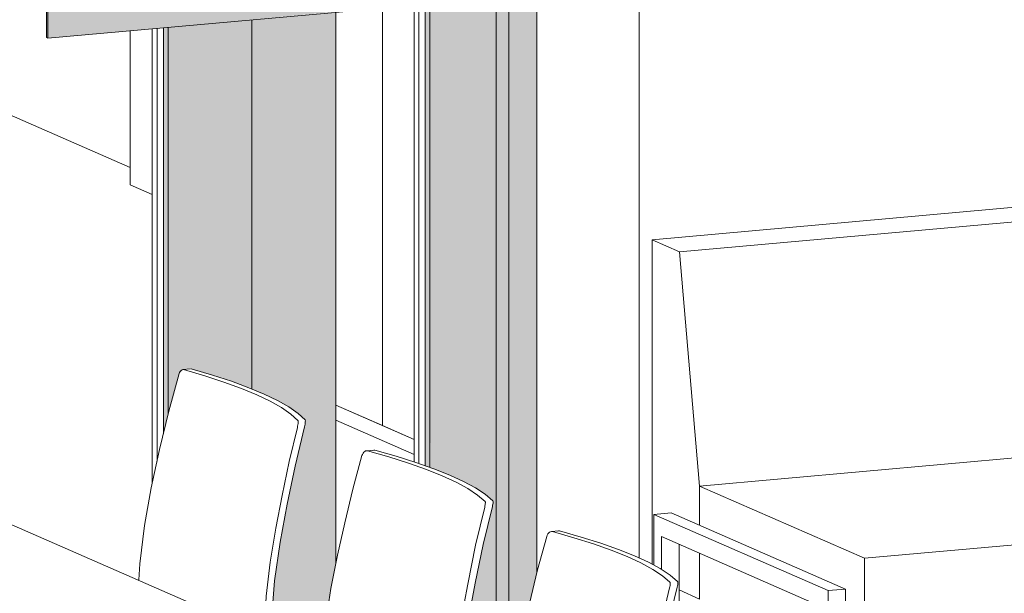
# Model space of a CAD drawing. Header units: millimetres. Extents: x -2180 to 91692, y -6418 to 21859.
# Tile 239 of 256: x 70905 to 72189, y -2552 to -1804. Entities that reach past the tile are written whole.
import ezdxf

# ---------------------------------------------------------------- set-up
doc = ezdxf.new("R2010")
doc.units = ezdxf.units.MM
for name, color, linetype, lineweight in [('AS_Standard_moobel', 7, 'Continuous', 9), ('Chair', 7, 'Continuous', 9), ('Doors', 7, 'Continuous', 9), ('Furniture', 7, 'Continuous', 9), ('Generic Models', 7, 'Continuous', 9), ('Walls', 7, 'Continuous', 9)]:
    doc.layers.add(name, color=color, linetype=linetype, lineweight=lineweight)
for name, color, linetype, lineweight, true_color in [('Doors-10', 9, 'Continuous', 9, 0x808080), ('Doors-4', 7, 'Continuous', 9, 0xc18479), ('Generic Models-11', 7, 'Continuous', 9, 0x646464), ('Walls-5', 9, 'Continuous', 9, 0x808080)]:
    doc.layers.add(name, color=color, linetype=linetype, lineweight=lineweight, true_color=true_color)

# ---------------------------------------------------------------- blocks, each defined once
blk = doc.blocks.new('SMA_D02_ 2-poolne - SU-P-02 - 1500x2100-1932010-3D-kunsti lähteülesanne')
at = {"layer": 'Doors-4'}
for points in [[(13266.4, -2732.2), (13267.5, -2716.5), (13267.5, -1419.3), (13253, -1420.6), (13253, -1481.6), (13250.9, -1481.8), (13250.9, -1578.7), (13253, -1579.6), (13253, -1775.7), (13250.9, -1775.8), (13250.9, -2725.5), (13265.8, -2732)], [(13267.5, -2719.4), (13271.3, -2683.7), (13280.5, -2629.3), (13294.3, -2565.3), (13303.9, -2521.5), (13303.9, -1416), (13267.5, -1419.8), (13267.5, -2716.5)]]:
    blk.add_hatch(color=256, dxfattribs=at).paths.add_polyline_path(points, flags=0)
h = blk.add_hatch(color=256, dxfattribs=at)
h.paths.add_polyline_path([(13236.4, -2432.1), (13237.3, -2432.5), (13236.5, -2432.1)], flags=0)
h.paths.add_polyline_path([(13226.1, -2727.7), (13250.9, -2724.5), (13250.9, -1775.8), (13164.4, -1783.6), (13165.2, -2388.1), (13192.2, -2398.8), (13223.8, -2414.5), (13237.6, -2423.8), (13245.8, -2431.2), (13246.7, -2432.1), (13246.4, -2436.1), (13245.2, -2441.2), (13230.9, -2502), (13213.7, -2591), (13206.5, -2640.3), (13202.3, -2690.4), (13202.3, -2717.3), (13224.3, -2726.9)], flags=0)
h.paths.add_polyline_path([(12992.2, -2326.6), (12993.2, -2327.1), (12992.2, -2326.6)], flags=0)
h.paths.add_polyline_path([(13024.7, -2639.7), (13025.7, -2622.2), (13031.1, -2572.7), (13039.4, -2524), (13041.5, -2513.1), (13041.5, -1794.7), (12932.3, -1804.6), (12932.3, -2285.5), (12965.8, -2300.6), (12982.9, -2310.8), (12993.4, -2318.3), (13000.8, -2325.8), (13001.9, -2326.6), (13001.6, -2331.3), (13000.3, -2336.7), (12986.6, -2395.3), (12969.2, -2485.2), (12961.9, -2535.6), (12957.9, -2599.9), (12958, -2610.6), (13024.6, -2639.7)], flags=0)
h.paths.add_polyline_path([(12932.3, -1607.5), (13041.5, -1597.6), (13041.5, -1500.7), (12932.3, -1510.5), (12932.3, -1598.6)], flags=0)
h.paths.add_polyline_path([(13164.4, -1586.5), (13250.9, -1578.7), (13250.9, -1481.8), (13164.4, -1489.6), (13164.4, -1566.9)], flags=0)
h = blk.add_hatch(color=256, dxfattribs=at)
h.paths.add_polyline_path([(13164.4, -2387.8), (13164.4, -1783.6), (13158.2, -1784.2), (13158.2, -2385.6), (13159.8, -2386.2)], flags=0)
h.paths.add_polyline_path([(13158.2, -1587.1), (13164.4, -1586.5), (13164.4, -1489.6), (13158.2, -1490.2), (13158.2, -1566.9)], flags=0)
h = blk.add_hatch(color=256, dxfattribs=at)
h.paths.add_polyline_path([(12072.3, -2831.7), (12259.7, -2814.8), (12259.7, -2766.8), (12065.1, -2681.8), (12065.9, -2809.6), (12069, -2820)], flags=0)
h.paths.add_polyline_path([(12823, -2317.9), (12830.6, -2290), (12837.3, -2265.4), (12843.2, -2260.3), (12853.2, -2259.4), (12910.1, -2277.2), (12932.3, -2284.8), (12932.3, -1804.6), (12823, -1814.4), (12823, -2317.4)], flags=0)
h.paths.add_polyline_path([(12823, -1617.3), (12932.3, -1607.5), (12932.3, -1510.5), (12823, -1520.4), (12823, -1598.6)], flags=0)
h = blk.add_hatch(color=256, dxfattribs=at)
h.paths.add_polyline_path([(12816.8, -2343.9), (12823, -2314.6), (12823, -1814.4), (12816.8, -1815), (12816.8, -2339.5)], flags=0)
h.paths.add_polyline_path([(12816.8, -1617.9), (12823, -1617.3), (12823, -1520.4), (12816.8, -1520.9), (12816.8, -1598.6)], flags=0)
at = {"layer": 'Doors'}
for p, q in [((13267.5, -1419.8), (13267.5, -2719.4)), ((13303.9, -2525.3), (13303.9, -1416)), ((13158.2, -2385.6), (13158.2, -1784.2)), ((13164.4, -1783.6), (13164.4, -2387.8)), ((13250.9, -2725.5), (13250.9, -1775.8)), ((13041.5, -2513.1), (13041.5, -1794.7)), ((12932.3, -1804.6), (12932.3, -2285.5)), ((12932.3, -2285.5), (12932.3, -1804.6)), ((12816.8, -2343.9), (12816.8, -1815)), ((12823, -1814.4), (12823, -2317.9))]:
    blk.add_line(p, q, dxfattribs=at)
at = {"layer": 'Doors-10'}
for p, q in [((13143.7, -2380.6), (13143.7, -1785.5)), ((13150, -1784.9), (13150, -2382.7)), ((12802.3, -2407.7), (12802.3, -1816.3)), ((12808.5, -1815.7), (12808.5, -2379.7))]:
    blk.add_line(p, q, dxfattribs=at)
blk = doc.blocks.new('zeeta_2A - zeeta_3d_2A_dwg_ZED2A-1129531-3D-kunsti lähteülesanne')
at = {"layer": 'AS_Standard_moobel'}
for p, q in [((14592.2, -1988.7), (13454.1, -2091.2)), ((13490.1, -2106.9), (14549, -2011.5)), ((13454.1, -2091.2), (13490.1, -2106.9)), ((13454.1, -2514), (13454.1, -2091.2)), ((13490.1, -2106.9), (13516.1, -2412.4)), ((13516.1, -2412.4), (14517.7, -2322.1)), ((13516.1, -2412.4), (14517.7, -2322.1)), ((13516.1, -2412.4), (13516.1, -2463.3)), ((13731.2, -2506.3), (13516.1, -2412.4)), ((13516.1, -2412.4), (13516.1, -2463.3)), ((13456.2, -2449.1), (13478.9, -2447.1)), ((13456.2, -2515.1), (13456.2, -2449.1)), ((13456.2, -2449.1), (13683.6, -2548.5)), ((13706.4, -2546.4), (13478.9, -2447.1)), ((14269.6, -2457.8), (13731.2, -2506.3)), ((13673.3, -2568.5), (13466.5, -2478.1)), ((13466.5, -2478.1), (13466.5, -2520.9)), ((13489.3, -2824), (13489.3, -2488.1)), ((13516.1, -2499.8), (13516.1, -2559.4)), ((13516.1, -2499.8), (13516.1, -2559.4)), ((13731.2, -2638.6), (13731.2, -2506.3)), ((13489.3, -2572.1), (13489.3, -2547.6)), ((13489.3, -2547.6), (13516.1, -2559.4)), ((13683.6, -2548.5), (13706.4, -2546.4)), ((13683.6, -2548.5), (13683.6, -2613.6)), ((13706.4, -2623.9), (13706.4, -2546.4))]:
    blk.add_line(p, q, dxfattribs=at)
blk = doc.blocks.new('zeeta_2A - zeeta_3d_2A_dwg-1129527-3D-kunsti lähteülesanne')
blk.add_blockref('zeeta_2A - zeeta_3d_2A_dwg_ZED2A-1129531-3D-kunsti lähteülesanne', (0, 0))
blk = doc.blocks.new('zeeta_2A - zeeta_2A-1129539-3D-kunsti lähteülesanne')
blk.add_blockref('zeeta_2A - zeeta_3d_2A_dwg-1129527-3D-kunsti lähteülesanne', (0, 0))
blk = doc.blocks.new('laud_1800x900 - laud_1800x900-1235937-3D-kunsti lähteülesanne')
at = {"layer": 'Furniture'}
blk.add_line((12351.3, -2345.6), (13095.7, -2670.8), dxfattribs=at)
blk = doc.blocks.new('Furniture_Chairs_Great-Openings_Sparkeology-SLY_Chair - Standard-V184-3D-kunsti lähteülesanne')
at = {"layer": 'Chair'}
blk.add_line((13332.2, -2470.6), (13322.9, -2471.4), dxfattribs=at)
for points in [[(13316.8, -2477.7, 0), (13304.8, -2521.5, 0), (13294.3, -2565.3, 0), (13284.8, -2607.6, 0), (13276.1, -2651, 0), (13269.6, -2694.6, 0), (13265.8, -2738.5, 0), (13265.5, -2745, 0)], [(13324.1, -2471.5, 0), (13322.9, -2471.4, 0), (13321.7, -2471.7, 0), (13320.5, -2472.4, 0), (13319.3, -2473.3, 0), (13318.3, -2474.6, 0), (13317.5, -2476.1, 0), (13316.8, -2477.7, 0)], [(13477.4, -2537.3, 0), (13467.5, -2529.1, 0), (13454.9, -2520.7, 0), (13439.5, -2512.4, 0), (13421.5, -2504.1, 0), (13400.8, -2495.8, 0), (13377.6, -2487.6, 0), (13352, -2479.5, 0), (13324.1, -2471.5, 0)], [(13331, -2470.9, 0), (13332.3, -2470.6, 0), (13333.4, -2470.7, 0)], [(13333.4, -2470.7, 0), (13361.5, -2478.6, 0), (13387.2, -2486.7, 0), (13410.5, -2494.9, 0), (13431.3, -2503.2, 0), (13449.4, -2511.5, 0), (13464.8, -2519.8, 0), (13477.5, -2528.2, 0), (13487.4, -2536.4, 0)], [(13476.9, -2544.8, 0), (13477.2, -2543.3, 0), (13477.5, -2541.9, 0), (13477.7, -2540.6, 0), (13477.8, -2539.5, 0), (13477.8, -2538.5, 0), (13477.6, -2537.8, 0), (13477.4, -2537.3, 0)], [(13487.4, -2536.4, 0), (13487.7, -2536.9, 0), (13487.8, -2537.6, 0), (13487.8, -2538.6, 0), (13487.7, -2539.7, 0), (13487.5, -2541, 0), (13487.2, -2542.4, 0), (13486.9, -2543.9, 0)], [(13433.5, -2817.7, 0), (13434, -2796.5, 0), (13438.1, -2745.6, 0), (13445.3, -2695.9, 0), (13454.7, -2645.2, 0), (13464.9, -2594.7, 0), (13476.9, -2544.8, 0)], [(13486.9, -2543.9, 0), (13474.7, -2593.8, 0), (13464.4, -2644.2, 0), (13454.9, -2695, 0), (13447.6, -2744.7, 0), (13443.3, -2795.7, 0), (13442.7, -2821.8, 0)]]:
    blk.add_polyline3d(points, dxfattribs=at)
blk = doc.blocks.new('Furniture_Chairs_Great-Openings_Sparkeology-SLY_Chair - Standard-V185-3D-kunsti lähteülesanne')
at = {"layer": 'Chair'}
blk.add_line((13091.2, -2365.3), (13081.8, -2366.1), dxfattribs=at)
for points in [[(13075.8, -2372.5, 0), (13063.8, -2416.2, 0), (13053.3, -2460, 0), (13043.7, -2502.3, 0), (13035.1, -2545.7, 0), (13028.6, -2589.3, 0), (13024.8, -2633.2, 0), (13024.5, -2639.7, 0)], [(13083, -2366.2, 0), (13081.9, -2366.1, 0), (13080.6, -2366.4, 0), (13079.4, -2367.1, 0), (13078.3, -2368, 0), (13077.3, -2369.3, 0), (13076.4, -2370.8, 0), (13075.8, -2372.5, 0)], [(13236.4, -2432.1, 0), (13226.5, -2423.8, 0), (13213.9, -2415.4, 0), (13198.5, -2407.1, 0), (13180.5, -2398.8, 0), (13159.8, -2390.5, 0), (13136.6, -2382.3, 0), (13111, -2374.2, 0), (13083, -2366.2, 0)], [(13090, -2365.6, 0), (13091.2, -2365.3, 0), (13092.4, -2365.4, 0)], [(13092.4, -2365.4, 0), (13120.4, -2373.3, 0), (13146.2, -2381.4, 0), (13169.5, -2389.6, 0), (13190.2, -2397.9, 0), (13208.3, -2406.2, 0), (13223.8, -2414.5, 0), (13236.5, -2422.9, 0), (13246.4, -2431.2, 0)], [(13192.4, -2712.4, 0), (13192.9, -2691.3, 0), (13197.1, -2640.3, 0), (13204.2, -2590.6, 0), (13213.7, -2539.9, 0), (13223.9, -2489.4, 0), (13235.8, -2439.5, 0)], [(13245.8, -2438.6, 0), (13233.7, -2488.5, 0), (13223.4, -2538.9, 0), (13213.8, -2589.8, 0), (13206.5, -2639.4, 0), (13202.3, -2690.4, 0), (13201.7, -2716.5, 0)], [(13235.8, -2439.5, 0), (13236.2, -2438.1, 0), (13236.5, -2436.6, 0), (13236.6, -2435.3, 0), (13236.7, -2434.2, 0), (13236.7, -2433.2, 0), (13236.6, -2432.5, 0), (13236.4, -2432.1, 0)], [(13246.4, -2431.2, 0), (13246.6, -2431.6, 0), (13246.7, -2432.3, 0), (13246.7, -2433.3, 0), (13246.7, -2434.4, 0), (13246.5, -2435.7, 0), (13246.2, -2437.2, 0), (13245.8, -2438.6, 0)]]:
    blk.add_polyline3d(points, dxfattribs=at)
blk = doc.blocks.new('Furniture_Chairs_Great-Openings_Sparkeology-SLY_Chair - Standard-V186-3D-kunsti lähteülesanne')
at = {"layer": 'Chair'}
for q in [(12842.2, -2260.3), (12852.3, -2259.4)]:
    blk.add_line((12852.2, -2259.4), q, dxfattribs=at)
for points in [[(12853.2, -2259.4, 0), (12880.7, -2267.5, 0), (12905.7, -2275.6, 0), (12928.4, -2283.9, 0), (12948.4, -2292.3, 0), (12965.8, -2300.6, 0), (12980.5, -2309, 0), (12992.4, -2317.4, 0), (13001.6, -2325.7, 0)], [(12837.3, -2265.4, 0), (12823.8, -2314.6, 0), (12811.9, -2364.4, 0), (12800.9, -2414.4, 0), (12792.1, -2463.4, 0), (12786.2, -2513.6, 0), (12785, -2534.5, 0)], [(12843.2, -2260.3, 0), (12842.3, -2260.3, 0), (12841.3, -2260.5, 0), (12840.3, -2261, 0), (12839.4, -2261.8, 0), (12838.6, -2262.9, 0), (12837.9, -2264.1, 0), (12837.3, -2265.4, 0)], [(12992.2, -2326.6, 0), (12982.9, -2318.3, 0), (12970.9, -2309.9, 0), (12956.1, -2301.5, 0), (12938.6, -2293.1, 0), (12918.5, -2284.8, 0), (12895.8, -2276.5, 0), (12870.7, -2268.4, 0), (12843.2, -2260.3, 0)], [(12948.5, -2606.5, 0), (12948.6, -2599.9, 0), (12951, -2555.5, 0), (12956.2, -2511.2, 0), (12963.4, -2467.2, 0), (12971.7, -2424.4, 0), (12980.8, -2380, 0), (12991.5, -2335.6, 0)], [(13000.8, -2334.8, 0), (12988.5, -2386, 0), (12978.4, -2435.8, 0), (12969.2, -2485.2, 0), (12961.9, -2535.6, 0), (12957.9, -2586.5, 0), (12957.4, -2609.9, 0)], [(12991.5, -2335.6, 0), (12991.9, -2333.9, 0), (12992.2, -2332.2, 0), (12992.5, -2330.6, 0), (12992.6, -2329.1, 0), (12992.6, -2328, 0), (12992.5, -2327.1, 0), (12992.2, -2326.6, 0)], [(13001.6, -2325.7, 0), (13001.8, -2326.3, 0), (13002, -2327.1, 0), (13001.9, -2328.3, 0), (13001.8, -2329.7, 0), (13001.6, -2331.3, 0), (13001.2, -2333, 0), (13000.8, -2334.8, 0)]]:
    blk.add_polyline3d(points, dxfattribs=at)
blk = doc.blocks.new('Generic Models 35 - Generic Models 8-2304221-3D-kunsti lähteülesanne')
at = {"layer": 'Generic Models-11'}
for points in [[(12666.2, -1534.5), (13253, -1481.6), (13253, -1420.6), (12666.2, -1473.5), (12666.2, -1499.1)], [(12666.2, -1534.5), (12666.2, -1473.5), (12664.2, -1473.7), (12664.2, -1533.6)], [(12666.2, -1828.5), (12666.2, -1632.5), (12664.2, -1632.5), (12664.2, -1827.6)]]:
    blk.add_hatch(color=256, dxfattribs=at).paths.add_polyline_path(points, flags=0)
h = blk.add_hatch(color=256, dxfattribs=at)
h.paths.add_polyline_path([(12666.2, -1828.5), (13253, -1774.5), (13253, -1579.6), (12666.2, -1632.5), (12666.2, -1774.5)], flags=0)
h.paths.add_polyline_path([(12784.7, -1753.1), (12782.6, -1752.2), (12782.6, -1727.7), (12854.7, -1720.5), (12854.7, -1713.5), (12877.4, -1711.5), (12894, -1719.9), (12894, -1743.2), (12815.4, -1750.3)], flags=0)
at = {"layer": 'Generic Models'}
for p, q in [((12664.2, -1533.6), (12664.2, -1473.7)), ((12666.2, -1473.5), (12666.2, -1534.5)), ((12666.2, -1534.5), (13253, -1481.6)), ((12666.2, -1534.5), (12664.2, -1533.6)), ((12664.2, -1631.6), (13250.9, -1578.7)), ((13253, -1579.6), (12666.2, -1632.5)), ((12664.2, -1827.6), (12664.2, -1631.6)), ((12664.2, -1631.6), (12666.2, -1632.5)), ((12666.2, -1632.5), (12666.2, -1828.5)), ((12666.2, -1828.5), (13253, -1775.7)), ((12666.2, -1828.5), (12664.2, -1827.6))]:
    blk.add_line(p, q, dxfattribs=at)
blk = doc.blocks.new('SMA_D02_ 2-poolne - SU-M-04 - 1000x1800-2404843-3D-kunsti lähteülesanne')
at = {"layer": 'Doors-10'}
for p, q in [((13102.4, -1789.2), (13102.4, -2333.3)), ((13102.4, -2333.3), (13102.4, -1789.2)), ((13041.5, -2306.7), (13143.7, -2351.4)), ((13041.5, -2306.7), (13102.4, -2333.3)), ((13143.7, -2371), (13041.5, -2326.3)), ((13102.4, -2333.3), (13143.7, -2351.4))]:
    blk.add_line(p, q, dxfattribs=at)

msp = doc.modelspace()

# ---------------------------------------------------------------- linework, layer by layer
at = {"layer": 'Walls'}
msp.add_line((71713, -1404), (71713, -2505.8), dxfattribs=at)
at = {"layer": 'Walls-5'}
for p, q in [((71049.3, -1818.9), (71049.3, -2019.3)), ((70774.7, -1877.2), (71049.3, -1997.1)), ((71049.3, -2019.3), (71078.2, -2031.9))]:
    msp.add_line(p, q, dxfattribs=at)

# ---------------------------------------------------------------- block references
at = {"layer": 'Doors-10'}
for name in ['SMA_D02_ 2-poolne - SU-P-02 - 1500x2100-1932010-3D-kunsti lähteülesanne', 'SMA_D02_ 2-poolne - SU-M-04 - 1000x1800-2404843-3D-kunsti lähteülesanne']:
    msp.add_blockref(name, (58275.9, 0), dxfattribs=at)
at = {"layer": 'Furniture'}
for name in ['zeeta_2A - zeeta_2A-1129539-3D-kunsti lähteülesanne', 'Furniture_Chairs_Great-Openings_Sparkeology-SLY_Chair - Standard-V186-3D-kunsti lähteülesanne', 'laud_1800x900 - laud_1800x900-1235937-3D-kunsti lähteülesanne', 'Furniture_Chairs_Great-Openings_Sparkeology-SLY_Chair - Standard-V185-3D-kunsti lähteülesanne', 'Furniture_Chairs_Great-Openings_Sparkeology-SLY_Chair - Standard-V184-3D-kunsti lähteülesanne']:
    msp.add_blockref(name, (58275.9, 0), dxfattribs=at)
at = {"layer": 'Generic Models'}
msp.add_blockref('Generic Models 35 - Generic Models 8-2304221-3D-kunsti lähteülesanne', (58275.9, 0), dxfattribs=at)

doc.saveas('drawing.dxf')
